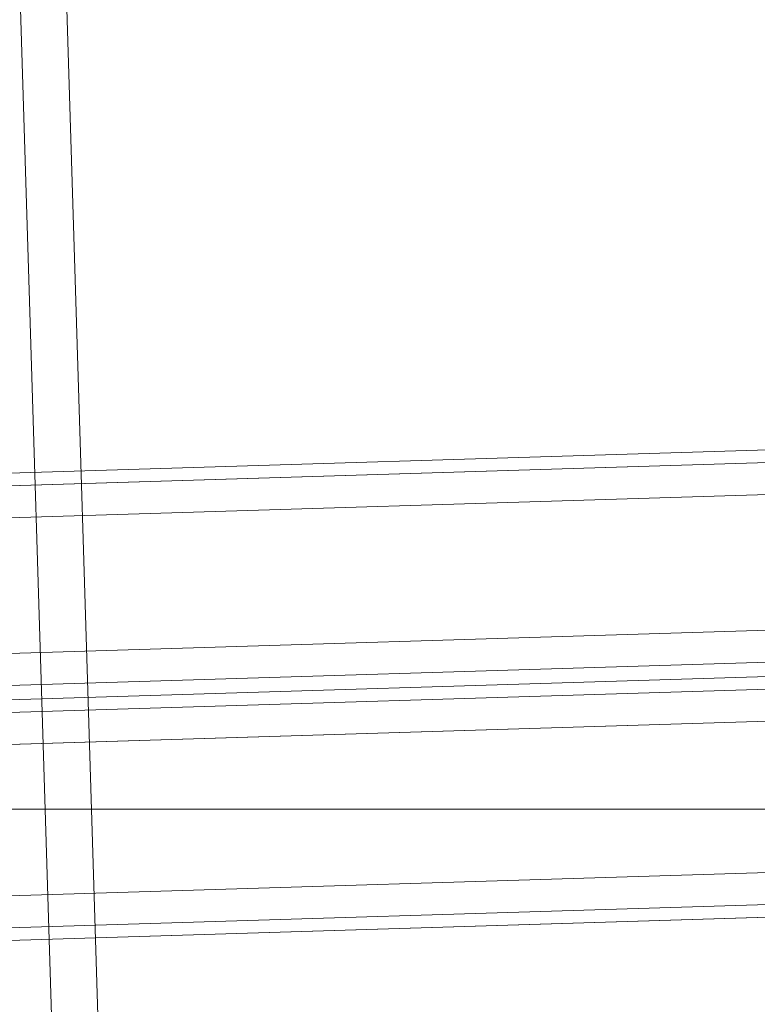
# Model space of a CAD drawing. Extents: x 147111805 to 147230536, y 410950310 to 411028142.
# Tile 36 of 256: x 147160987 to 147161084, y 410975786 to 410975916. Entities that reach past the tile are written whole.
import ezdxf

# ---------------------------------------------------------------- set-up
doc = ezdxf.new("R2010")
doc.units = 0
doc.header["$LTSCALE"] = 100
doc.layers.add('T--A9041--_VERHARDINGEN_Tegels', color=9, linetype='Continuous', transparency=0.3)
doc.layers.add('T--L9071--_TERREINMEUBILAIR_Stoelen', color=1, linetype='Continuous')

# ---------------------------------------------------------------- blocks, each defined once
blk = doc.blocks.new('Picknicktafel 180x160cm')
at = {"layer": 'T--L9071--_TERREINMEUBILAIR_Stoelen', "lineweight": 0}
for p, q in [((1579.406590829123, 1588.06145185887), (1579.406590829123, 1.055470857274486)), ((1583.628474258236, 1589.116922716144), (1583.628474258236, 0)), ((1601.571478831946, 0), (1601.571478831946, 1589.116922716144)), ((1605.793362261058, 1588.06145185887), (1605.793362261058, 1.055470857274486)), ((1577.506743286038, 3.588600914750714), (1577.506743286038, 1585.528321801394)), ((1607.482115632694, 1585.528321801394), (1607.482115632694, 3.588600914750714)), ((1577.506743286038, 1540.565263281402), (1577.506743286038, 48.55165943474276)), ((1607.482115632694, 1540.565263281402), (1607.482115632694, 48.55165943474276)), ((1579.406590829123, 1538.032133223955), (1579.406590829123, 51.08478949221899)), ((1583.628474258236, 1537.187756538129), (1583.628474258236, 52.14026034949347)), ((1601.571478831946, 1537.187756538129), (1601.571478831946, 52.14026034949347)), ((1605.793362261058, 1538.032133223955), (1605.793362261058, 51.08478949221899)), ((1551.542160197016, 1066.236660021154), (1551.542160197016, 1452.327899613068)), ((1571.596106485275, 1452.327899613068), (1571.596106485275, 1066.236660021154)), ((1547.320276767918, 1450.21695789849), (1547.320276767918, 1064.336812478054)), ((1575.817989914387, 1450.21695789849), (1575.817989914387, 1064.336812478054)), ((1545.631523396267, 1445.361791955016), (1545.631523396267, 1059.481646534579)), ((1577.506743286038, 1059.481646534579), (1577.506743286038, 1445.361791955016)), ((1545.631523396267, 963.4337985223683), (1545.631523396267, 1349.313943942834)), ((1577.506743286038, 1349.313943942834), (1577.506743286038, 963.4337985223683)), ((1547.320276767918, 1344.45877799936), (1547.320276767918, 958.578632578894)), ((1575.817989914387, 1344.45877799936), (1575.817989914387, 958.578632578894)), ((1551.542160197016, 1342.55893045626), (1551.542160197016, 956.4676908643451)), ((1571.596106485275, 956.4676908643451), (1571.596106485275, 1342.55893045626)), ((6.121730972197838, 1300.97337867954), (1794.089363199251, 1300.97337867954)), ((6.121730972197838, 1300.97337867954), (1794.089363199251, 1300.97337867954)), ((1794.089363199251, 1300.97337867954), (6.121730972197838, 1300.97337867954)), ((1794.089363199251, 1300.97337867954), (6.121730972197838, 1300.97337867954)), ((6.121730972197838, 1294.851647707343), (1794.089363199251, 1294.851647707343)), ((6.121730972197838, 1294.851647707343), (1794.089363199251, 1294.851647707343)), ((1794.089363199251, 1294.851647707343), (6.121730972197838, 1294.851647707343)), ((1794.089363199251, 1294.851647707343), (6.121730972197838, 1294.851647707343))]:
    blk.add_line(p, q, dxfattribs=at)

msp = doc.modelspace()

# ---------------------------------------------------------------- hatches: boundary and pattern name
at = {"layer": 'T--A9041--_VERHARDINGEN_Tegels'}
h = msp.add_hatch(dxfattribs=at)
h.set_pattern_fill('ANSI37', color=256, scale=200, angle=45)
h.set_pattern_definition([(90, (0, 0), (-635, 0), []), (180, (0, 0), (0, -635), [])])
h.paths.add_polyline_path([(147171124.6155927, 410978496.7849257), (147171124.6155927, 410985174.1051784), (147175311.8159577, 410985174.1051784), (147179724.0163228, 410985174.1051784), (147179724.0163228, 410987548.1668265), (147175674.6155927, 410987550.9475302), (147175674.6155927, 410986269.3768906), (147173554.6155927, 410986269.3768906), (147173554.6155927, 410986569.3768906), (147175374.6155927, 410986569.3768906), (147175374.6155927, 410989649.3768906), (147175374.6155927, 410993004.2881792), (147173550.8201925, 410993004.2881792), (147173550.8201925, 410993134.3405678), (147165980.8201925, 410993134.3405678), (147159696.0572113, 410993137.1650009), (147159704.9791517, 410992687.6886738), (147159705.673752, 410992652.6955669), (147159710.6310576, 410990922.4531842), (147159740.006855, 410990923.0362831), (147159789.3234792, 410988438.5257165), (147159881.8045546, 410983779.4434608), (147160071.926593, 410974201.3302012), (147160091.7723167, 410973201.5271471), (147160156.2709204, 410969952.1672208), (147160833.6374897, 410969965.612699), (147162965.7175028, 410970007.9337059), (147169999.3319892, 410970147.5483757), (147172541.3312546, 410970198.0061296), (147177217.9100407, 410970290.8345047), (147177327.8883767, 410970293.0175343), (147177280.2586386, 410972692.5448644), (147177850.1463795, 410972703.8569272), (147179529.8155105, 410972737.1977439), (147180789.5630606, 410972762.4198964), (147181028.8837267, 410972767.3274566), (147181031.0428523, 410975911.5547846), (147179805.6507454, 410975912.3962522), (147178580.2586386, 410975912.3962522), (147178580.2586386, 410979449.1051784), (147177580.2586386, 410979449.1051784), (147177580.2586386, 410977681.1714507), (147177580.2586386, 410975913.2377229), (147171124.6155927, 410975913.2377229)])
h.paths.add_polyline_path([(147165184.9788649, 410982437.8420166), (147164184.9788649, 410982437.8420166), (147164184.9788649, 410983437.8420166), (147165184.9788649, 410983437.8420166)], flags=16)

# ---------------------------------------------------------------- block references
at = {"layer": 'T--L9071--_TERREINMEUBILAIR_Stoelen', "rotation": 91.75940092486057}
msp.add_blockref('Picknicktafel 180x160cm', (147162338.2311158, 410974289.7493508), dxfattribs=at)

doc.saveas('drawing.dxf')
